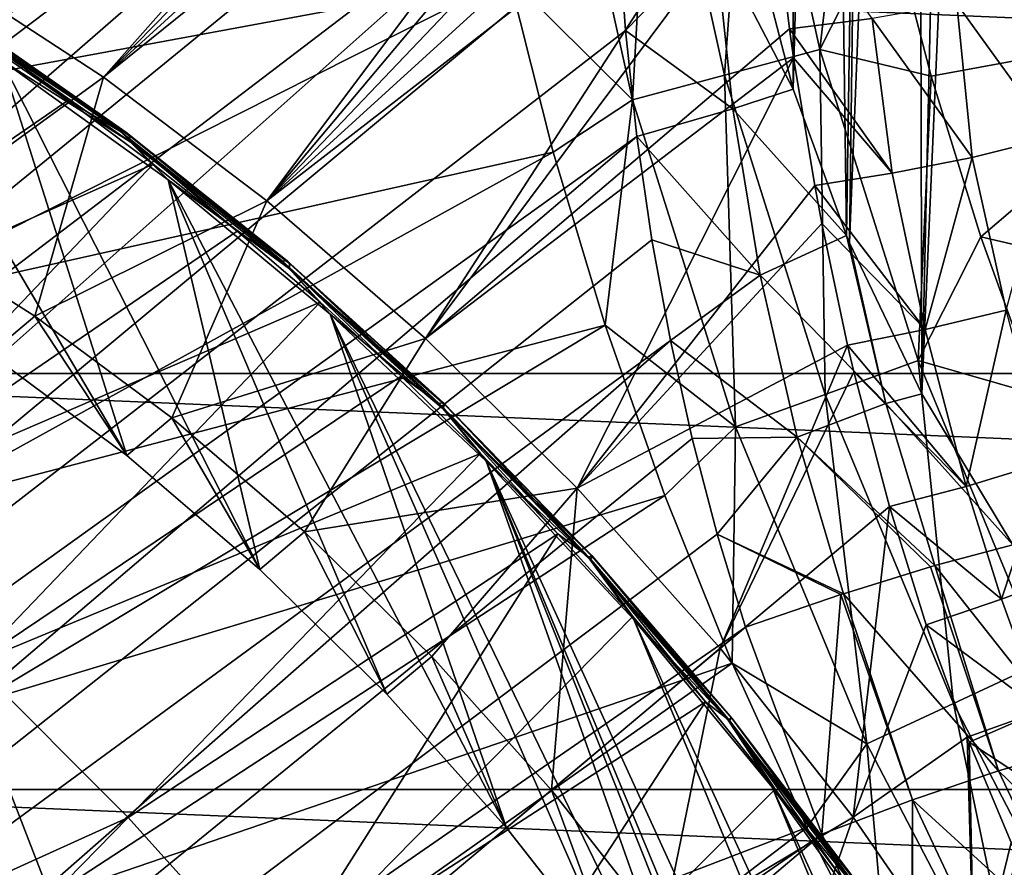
# Model space of a CAD drawing. Header units: metres. Extents: x -82 to 82, y -313 to 40.
# Tile 189 of 256: x -34.42 to -26.74, y -13.93 to -7.32. Entities that reach past the tile are written whole.
import ezdxf

# ---------------------------------------------------------------- set-up
doc = ezdxf.new("R2010")
doc.units = ezdxf.units.M
doc.layers.add('solid_505278_SW0001_CCC', color=7, linetype='CONTINUOUS')

msp = doc.modelspace()

# ---------------------------------------------------------------- linework, layer by layer
at = {"layer": 'solid_505278_SW0001_CCC'}
for points in [[(-25.126675, 10.574016, 18.957235), (-47.189945, -8.025766, 38.862278), (-46.701576, -7.144948, 40.205154)], [(-25.126675, 10.574016, 18.957235), (-25.28129, 10.303438, 18.681427), (-47.189945, -8.025766, 38.862278)], [(-25.28129, 10.303438, 18.681427), (-25.458252, 9.988089, 18.404537), (-47.189945, -8.025766, 38.862278)], [(-25.458252, 9.988089, 18.404537), (-25.660833, 9.618877, 18.125546), (-47.189945, -8.025766, 38.862278)], [(-25.660833, 9.618877, 18.125546), (-25.892649, 9.184609, 17.844055), (-47.189945, -8.025766, 38.862278)], [(-25.892649, 9.184609, 17.844055), (-47.544315, -9.022715, 37.559395), (-47.189945, -8.025766, 38.862278)], [(-25.892649, 9.184609, 17.844055), (-26.15667, 8.673134, 17.5611), (-47.544315, -9.022715, 37.559395)], [(-26.15667, 8.673134, 17.5611), (-26.301878, 8.383618, 17.41954), (-47.544315, -9.022715, 37.559395)], [(-26.301878, 8.383618, 17.41954), (-26.455378, 8.070251, 17.27841), (-47.544315, -9.022715, 37.559395)], [(-26.455378, 8.070251, 17.27841), (-47.760555, -10.123828, 36.312004), (-47.544315, -9.022715, 37.559395)], [(-26.455378, 8.070251, 17.27841), (-26.987282, 6.926168, 16.854023), (-47.760555, -10.123828, 36.312004)], [(-26.987282, 6.926168, 16.854023), (-27.285824, 6.237528, 16.651392), (-47.760555, -10.123828, 36.312004)], [(-27.285824, 6.237528, 16.651392), (-47.836273, -11.31734, 35.13353), (-47.760555, -10.123828, 36.312004)], [(-27.285824, 6.237528, 16.651392), (-27.598259, 5.472387, 16.461166), (-47.836273, -11.31734, 35.13353)], [(-27.384909, -10.23778, 15), (-27.042322, 5.082433, 15), (-26.680199, 5.944746, 15)], [(-26.675877, -11.415083, 15), (-27.384909, -10.23778, 15), (-26.680199, 5.944746, 15)], [(-27.598259, 5.472387, 16.461166), (-27.91514, 4.639678, 16.288202), (-47.836273, -11.31734, 35.13353)], [(-27.384909, -10.23778, 15), (-27.420057, 4.119402, 15), (-27.042322, 5.082433, 15)], [(-27.91514, 4.639678, 16.288202), (-47.770496, -12.587506, 34.039482), (-47.836273, -11.31734, 35.13353)], [(-27.91514, 4.639678, 16.288202), (-28.226326, 3.751992, 16.136257), (-47.770496, -12.587506, 34.039482)], [(-27.949022, -9.060345, 15), (-27.789658, 3.085094, 15), (-27.420057, 4.119402, 15)], [(-27.384909, -10.23778, 15), (-27.949022, -9.060345, 15), (-27.420057, 4.119402, 15)], [(-28.226326, 3.751992, 16.136257), (-28.522213, 2.824004, 16.007748), (-47.770496, -12.587506, 34.039482)], [(-27.973604, -9.00159, 15), (-28.12125, 2.038386, 15), (-27.789658, 3.085094, 15)], [(-27.949022, -9.060345, 15), (-27.973604, -9.00159, 15), (-27.789658, 3.085094, 15)], [(-28.522213, 2.824004, 16.007748), (-28.794975, 1.869844, 15.903681), (-47.770496, -12.587506, 34.039482)], [(-28.387667, -7.8601, 15), (-28.39287, 1.044979, 15), (-28.12125, 2.038386, 15)], [(-27.973604, -9.00159, 15), (-28.387667, -7.8601, 15), (-28.12125, 2.038386, 15)], [(-28.794975, 1.869844, 15.903681), (-47.563908, -13.921329, 33.041054), (-47.770496, -12.587506, 34.039482)], [(-28.794975, 1.869844, 15.903681), (-29.038921, 0.901737, 15.823969), (-47.563908, -13.921329, 33.041054)], [(-28.387667, -7.8601, 15), (-28.710794, -6.61439, 15), (-28.39287, 1.044979, 15)], [(-29.038921, 0.901737, 15.823969), (-29.250359, -0.070497, 15.767842), (-47.563908, -13.921329, 33.041054)], [(-29.250359, -0.070497, 15.767842), (-47.219147, -15.301506, 32.15123), (-47.563908, -13.921329, 33.041054)], [(-29.250359, -0.070497, 15.767842), (-29.427204, -1.039332, 15.734186), (-47.219147, -15.301506, 32.15123)], [(-29.427204, -1.039332, 15.734186), (-29.568556, -1.999146, 15.721783), (-47.219147, -15.301506, 32.15123)], [(-29.568556, -1.999146, 15.721783), (-46.740112, -16.712803, 31.379744), (-47.219147, -15.301506, 32.15123)], [(-29.568556, -1.999146, 15.721783), (-29.674345, -2.945798, 15.729449), (-46.740112, -16.712803, 31.379744)], [(-28.732809, -2.08359, 47.825283), (-35.068981, -6.919559, 53.138409), (-33.770077, -7.765861, 53.782539)], [(-28.739555, -2.631669, 48.351971), (-28.732809, -2.08359, 47.825283), (-33.770077, -7.765861, 53.782539)], [(-28.737202, -3.170725, 48.849476), (-28.739555, -2.631669, 48.351971), (-33.770077, -7.765861, 53.782539)], [(-29.674345, -2.945798, 15.729449), (-29.74506, -3.876308, 15.756105), (-46.740112, -16.712803, 31.379744)], [(-28.726219, -3.700184, 49.318398), (-28.737202, -3.170725, 48.849476), (-33.770077, -7.765861, 53.782539)], [(-28.726219, -3.700184, 49.318398), (-33.770077, -7.765861, 53.782539), (-32.495514, -8.730749, 54.29118)], [(-28.707253, -4.219639, 49.759521), (-28.726219, -3.700184, 49.318398), (-32.495514, -8.730749, 54.29118)], [(-29.74506, -3.876308, 15.756105), (-46.132221, -18.138931, 30.735613), (-46.740112, -16.712803, 31.379744)], [(-29.74506, -3.876308, 15.756105), (-29.781553, -4.78854, 15.800815), (-46.132221, -18.138931, 30.735613)], [(-28.680946, -4.728754, 50.173687), (-28.707253, -4.219639, 49.759521), (-32.495514, -8.730749, 54.29118)], [(-28.647684, -5.227032, 50.561554), (-28.680946, -4.728754, 50.173687), (-32.495514, -8.730749, 54.29118)], [(-29.781553, -4.78854, 15.800815), (-29.784897, -5.681079, 15.862787), (-46.132221, -18.138931, 30.735613)], [(-24.946812, -7.325066, -257.5), (-25.530142, -4.920547, -257.5), (-27.641197, -6.487464, -257.5)], [(-28.730688, -5.065995, -257.551117), (-29.489536, -5.199801, -257.704254), (-28.924128, -7.750196, -257.704254)], [(-28.179829, -7.550762, -257.551117), (-28.730688, -5.065995, -257.551117), (-28.924128, -7.750196, -257.704254)], [(-28.179829, -7.550762, -257.551117), (-27.911524, -5.202866, -257.5), (-28.730688, -5.065995, -257.551117)], [(-29.489536, -5.199801, -257.704254), (-30.222179, -5.328986, -257.956726), (-29.642723, -7.942744, -257.956726)], [(-28.924128, -7.750196, -257.704254), (-29.489536, -5.199801, -257.704254), (-29.642723, -7.942744, -257.956726)], [(-28.179829, -7.550762, -257.551117), (-27.641197, -6.487464, -257.5), (-27.911524, -5.202866, -257.5)], [(-28.608265, -5.714841, 50.924538), (-28.647684, -5.227032, 50.561554), (-32.495514, -8.730749, 54.29118)], [(-29.642723, -7.942744, -257.956726), (-30.222179, -5.328986, -257.956726), (-30.605251, -6.985368, -258.303833)], [(-30.887833, -5.605227, -258.303833), (-36.437901, -6.424902, -261.541443), (-36.122971, -8.00819, -261.541443)], [(-30.605251, -6.985368, -258.303833), (-30.887833, -5.605227, -258.303833), (-36.122971, -8.00819, -261.541443)], [(-29.784897, -5.681079, 15.862787), (-45.403316, -19.561682, 30.226973), (-46.132221, -18.138931, 30.735613)], [(-29.784897, -5.681079, 15.862787), (-29.756289, -6.552997, 15.941398), (-45.403316, -19.561682, 30.226973)], [(-28.608265, -5.714841, 50.924538), (-32.495514, -8.730749, 54.29118), (-31.258226, -9.804461, 54.659142)], [(-28.562752, -6.191542, 51.26305), (-28.608265, -5.714841, 50.924538), (-31.258226, -9.804461, 54.659142)], [(-28.417953, -7.38873, 52.041656), (-28.562752, -6.191542, 51.26305), (-31.258226, -9.804461, 54.659142)], [(-27.773697, -7.30961, 51.815266), (-28.562752, -6.191542, 51.26305), (-28.417953, -7.38873, 52.041656)], [(-28.179829, -7.550762, -257.551117), (-27.311754, -7.758291, -257.5), (-27.641197, -6.487464, -257.5)], [(-24.946812, -7.325066, -257.5), (-27.641197, -6.487464, -257.5), (-27.311754, -7.758291, -257.5)], [(-29.756289, -6.552997, 15.941398), (-29.697023, -7.40295, 16.036051), (-45.403316, -19.561682, 30.226973)], [(-29.001062, -6.687491, 15.305003), (-29.697023, -7.40295, 16.036051), (-29.756289, -6.552997, 15.941398)], [(-29.001062, -6.687491, 15.305003), (-28.710794, -6.61439, 15), (-28.387667, -7.8601, 15)], [(38.70929, -10.079229, -279.5), (-38.70929, -10.079229, -279.5), (-39.424614, -6.760169, -279.5)], [(39.424614, -6.760169, -279.5), (38.70929, -10.079229, -279.5), (-39.424614, -6.760169, -279.5)], [(-29.001062, -6.687491, 15.305003), (-28.860844, -8.013629, 15.494857), (-29.697023, -7.40295, 16.036051)], [(-29.001062, -6.687491, 15.305003), (-28.387667, -7.8601, 15), (-28.860844, -8.013629, 15.494857)], [(-33.588242, -10.719475, 52.244419), (-35.882618, -6.825092, 53.309341), (-34.565338, -7.634842, 54.007133)], [(-33.588242, -10.719475, 52.244419), (-34.656368, -9.925192, 51.805008), (-35.882618, -6.825092, 53.309341)], [(-30.605251, -6.985368, -258.303833), (-36.122971, -8.00819, -261.541443), (-35.739273, -9.576236, -261.541443)], [(-30.261034, -8.351444, -258.303833), (-30.605251, -6.985368, -258.303833), (-35.739273, -9.576236, -261.541443)], [(-35.392162, -8.941124, 50.92905), (-33.770077, -7.765861, 53.782539), (-35.068981, -6.919559, 53.138409)], [(-29.642723, -7.942744, -257.956726), (-30.605251, -6.985368, -258.303833), (-30.261034, -8.351444, -258.303833)], [(-26.359108, -8.234736, 52.203598), (-26.448784, -7.035003, 51.618484), (-27.112551, -7.195307, 51.675957)], [(-26.992241, -8.394501, 52.298878), (-27.112551, -7.195307, 51.675957), (-27.773697, -7.30961, 51.815266)], [(-26.992241, -8.394501, 52.298878), (-26.359108, -8.234736, 52.203598), (-27.112551, -7.195307, 51.675957)], [(-34.9305, -7.290338, 54.290424), (-34.72086, -7.483225, 54.523842), (-34.048935, -7.948409, 54.831913)], [(-34.9305, -7.290338, 54.290424), (-34.048935, -7.948409, 54.831913), (-33.637173, -8.190254, 54.879238)], [(-34.9305, -7.290338, 54.290424), (-33.637173, -8.190254, 54.879238), (-34.881859, -7.298961, 54.18235)], [(-34.881859, -7.298961, 54.18235), (-33.594963, -8.194404, 54.768234), (-34.848125, -7.331543, 54.07317)], [(-33.637173, -8.190254, 54.879238), (-33.594963, -8.194404, 54.768234), (-34.881859, -7.298961, 54.18235)], [(-34.848125, -7.331543, 54.07317), (-33.569149, -8.221477, 54.655449), (-34.831207, -7.386246, 53.969044)], [(-33.594963, -8.194404, 54.768234), (-33.569149, -8.221477, 54.655449), (-34.848125, -7.331543, 54.07317)], [(-27.617416, -8.515781, 52.471817), (-27.773697, -7.30961, 51.815266), (-28.417953, -7.38873, 52.041656)], [(-27.617416, -8.515781, 52.471817), (-26.992241, -8.394501, 52.298878), (-27.773697, -7.30961, 51.815266)], [(-24.946812, -7.325066, -257.5), (-27.311754, -7.758291, -257.5), (-26.924124, -9.01191, -257.5)], [(-24.137577, -9.663197, -257.5), (-24.946812, -7.325066, -257.5), (-26.924124, -9.01191, -257.5)], [(-29.697023, -7.40295, 16.036051), (-29.608393, -8.229837, 16.146132), (-45.403316, -19.561682, 30.226973)], [(-34.831207, -7.386246, 53.969044), (-33.561188, -8.269944, 54.547245), (-34.565338, -7.634842, 54.007133)], [(-33.569149, -8.221477, 54.655449), (-33.561188, -8.269944, 54.547245), (-34.831207, -7.386246, 53.969044)], [(-28.385159, -7.616496, 52.177921), (-28.417953, -7.38873, 52.041656), (-31.258226, -9.804461, 54.659142)], [(-28.860844, -8.013629, 15.494857), (-29.608393, -8.229837, 16.146132), (-29.697023, -7.40295, 16.036051)], [(-27.617416, -8.515781, 52.471817), (-28.417953, -7.38873, 52.041656), (-28.385159, -7.616496, 52.177921)], [(-37.315357, -10.193976, 60.590061), (-34.048935, -7.948409, 54.831913), (-34.72086, -7.483225, 54.523842)], [(-28.179829, -7.550762, -257.551117), (-28.924128, -7.750196, -257.704254), (-28.138588, -10.241609, -257.704254)], [(-27.414503, -9.978063, -257.551117), (-27.311754, -7.758291, -257.5), (-28.179829, -7.550762, -257.551117)], [(-27.414503, -9.978063, -257.551117), (-28.179829, -7.550762, -257.551117), (-28.138588, -10.241609, -257.704254)], [(-32.551895, -11.608262, 52.562305), (-34.565338, -7.634842, 54.007133), (-33.26659, -8.568683, 54.570732)], [(-33.561188, -8.269944, 54.547245), (-33.26659, -8.568683, 54.570732), (-34.565338, -7.634842, 54.007133)], [(-32.551895, -11.608262, 52.562305), (-33.588242, -10.719475, 52.244419), (-34.565338, -7.634842, 54.007133)], [(-28.385159, -7.616496, 52.177921), (-31.258226, -9.804461, 54.659142), (-30.074652, -10.972779, 54.881489)], [(-28.220913, -8.612063, 52.727417), (-28.385159, -7.616496, 52.177921), (-30.074652, -10.972779, 54.881489)], [(-27.617416, -8.515781, 52.471817), (-28.385159, -7.616496, 52.177921), (-28.220913, -8.612063, 52.727417)], [(-28.924128, -7.750196, -257.704254), (-29.642723, -7.942744, -257.956726), (-28.837667, -10.496053, -257.956726)], [(-28.138588, -10.241609, -257.704254), (-28.924128, -7.750196, -257.704254), (-28.837667, -10.496053, -257.956726)], [(-27.414503, -9.978063, -257.551117), (-26.924124, -9.01191, -257.5), (-27.311754, -7.758291, -257.5)], [(-35.392162, -8.941124, 50.92905), (-34.305637, -9.630954, 51.484474), (-33.770077, -7.765861, 53.782539)], [(-34.305637, -9.630954, 51.484474), (-32.495514, -8.730749, 54.29118), (-33.770077, -7.765861, 53.782539)], [(-28.860844, -8.013629, 15.494857), (-28.387667, -7.8601, 15), (-27.973604, -9.00159, 15)], [(-37.315357, -10.193976, 60.590061), (-33.383656, -8.444242, 55.104568), (-34.048935, -7.948409, 54.831913)], [(-33.637173, -8.190254, 54.879238), (-34.048935, -7.948409, 54.831913), (-33.383656, -8.444242, 55.104568)], [(-29.642723, -7.942744, -257.956726), (-30.261034, -8.351444, -258.303833), (-29.855873, -9.700702, -258.303833)], [(-28.837667, -10.496053, -257.956726), (-29.642723, -7.942744, -257.956726), (-29.855873, -9.700702, -258.303833)], [(-28.860844, -8.013629, 15.494857), (-28.6455, -9.311434, 15.729907), (-29.608393, -8.229837, 16.146132)], [(-28.860844, -8.013629, 15.494857), (-27.973604, -9.00159, 15), (-28.6455, -9.311434, 15.729907)], [(-33.637173, -8.190254, 54.879238), (-33.383656, -8.444242, 55.104568), (-32.726978, -8.969269, 55.341019)], [(-33.637173, -8.190254, 54.879238), (-32.726978, -8.969269, 55.341019), (-32.372478, -9.201404, 55.334614)], [(-33.637173, -8.190254, 54.879238), (-32.372478, -9.201404, 55.334614), (-33.594963, -8.194404, 54.768234)], [(-33.594963, -8.194404, 54.768234), (-32.336555, -9.200526, 55.221348), (-33.569149, -8.221477, 54.655449)], [(-32.372478, -9.201404, 55.334614), (-32.336555, -9.200526, 55.221348), (-33.594963, -8.194404, 54.768234)], [(-29.608393, -8.229837, 16.146132), (-44.560768, -20.966619, 29.859011), (-45.403316, -19.561682, 30.226973)], [(-29.608393, -8.229837, 16.146132), (-29.491426, -9.03531, 16.271564), (-44.560768, -20.966619, 29.859011)], [(-33.569149, -8.221477, 54.655449), (-32.318485, -9.221409, 55.10577), (-33.561188, -8.269944, 54.547245)], [(-32.336555, -9.200526, 55.221348), (-32.318485, -9.221409, 55.10577), (-33.569149, -8.221477, 54.655449)], [(-33.561188, -8.269944, 54.547245), (-32.319286, -9.262871, 54.994411), (-33.26659, -8.568683, 54.570732)], [(-32.318485, -9.221409, 55.10577), (-32.319286, -9.262871, 54.994411), (-33.561188, -8.269944, 54.547245)], [(-28.6455, -9.311434, 15.729907), (-29.491426, -9.03531, 16.271564), (-29.608393, -8.229837, 16.146132)], [(-26.727682, -9.584637, 52.799046), (-26.359108, -8.234736, 52.203598), (-26.992241, -8.394501, 52.298878)], [(-30.261034, -8.351444, -258.303833), (-35.739273, -9.576236, -261.541443), (-35.287548, -11.126051, -261.541443)], [(-29.855873, -9.700702, -258.303833), (-30.261034, -8.351444, -258.303833), (-35.287548, -11.126051, -261.541443)], [(-37.315357, -10.193976, 60.590061), (-36.028183, -11.223099, 61.053532), (-33.383656, -8.444242, 55.104568)], [(-36.028183, -11.223099, 61.053532), (-32.726978, -8.969269, 55.341019), (-33.383656, -8.444242, 55.104568)], [(-27.359221, -9.735271, 53.009003), (-26.992241, -8.394501, 52.298878), (-27.617416, -8.515781, 52.471817)], [(-27.359221, -9.735271, 53.009003), (-26.727682, -9.584637, 52.799046), (-26.992241, -8.394501, 52.298878)], [(-27.359221, -9.735271, 53.009003), (-27.617416, -8.515781, 52.471817), (-28.220913, -8.612063, 52.727417)], [(-30.62627, -13.623475, 52.819031), (-33.26659, -8.568683, 54.570732), (-32.001595, -9.615559, 54.993641)], [(-32.319286, -9.262871, 54.994411), (-32.001595, -9.615559, 54.993641), (-33.26659, -8.568683, 54.570732)], [(-31.560406, -12.580349, 52.754646), (-32.551895, -11.608262, 52.562305), (-33.26659, -8.568683, 54.570732)], [(-30.62627, -13.623475, 52.819031), (-31.560406, -12.580349, 52.754646), (-33.26659, -8.568683, 54.570732)], [(-28.165411, -8.907249, 52.875523), (-28.220913, -8.612063, 52.727417), (-30.074652, -10.972779, 54.881489)], [(-27.359221, -9.735271, 53.009003), (-28.220913, -8.612063, 52.727417), (-28.165411, -8.907249, 52.875523)], [(-34.305637, -9.630954, 51.484474), (-33.237526, -10.425226, 51.923878), (-32.495514, -8.730749, 54.29118)], [(-33.237526, -10.425226, 51.923878), (-31.258226, -9.804461, 54.659142), (-32.495514, -8.730749, 54.29118)], [(-27.96369, -9.858223, 53.304237), (-28.165411, -8.907249, 52.875523), (-30.074652, -10.972779, 54.881489)], [(-27.359221, -9.735271, 53.009003), (-28.165411, -8.907249, 52.875523), (-27.96369, -9.858223, 53.304237)], [(-36.028183, -11.223099, 61.053532), (-32.080826, -9.521951, 55.540565), (-32.726978, -8.969269, 55.341019)], [(-35.392162, -8.941124, 50.92905), (-34.656368, -9.925192, 51.805008), (-34.305637, -9.630954, 51.484474)], [(-32.372478, -9.201404, 55.334614), (-32.726978, -8.969269, 55.341019), (-32.080826, -9.521951, 55.540565)], [(-29.491426, -9.03531, 16.271564), (-29.347158, -9.820936, 16.412695), (-44.560768, -20.966619, 29.859011)], [(-28.6455, -9.311434, 15.729907), (-29.347158, -9.820936, 16.412695), (-29.491426, -9.03531, 16.271564)], [(-27.664667, -10.311892, 15.310871), (-28.6455, -9.311434, 15.729907), (-27.973604, -9.00159, 15)], [(-27.664667, -10.311892, 15.310871), (-27.973604, -9.00159, 15), (-27.949022, -9.060345, 15)], [(-27.664667, -10.311892, 15.310871), (-27.949022, -9.060345, 15), (-27.384909, -10.23778, 15)], [(-27.414503, -9.978063, -257.551117), (-26.479181, -10.245778, -257.5), (-26.924124, -9.01191, -257.5)], [(-24.137577, -9.663197, -257.5), (-26.924124, -9.01191, -257.5), (-26.479181, -10.245778, -257.5)], [(-32.372478, -9.201404, 55.334614), (-31.150274, -10.312708, 55.651562), (-32.336555, -9.200526, 55.221348)], [(-32.372478, -9.201404, 55.334614), (-32.080826, -9.521951, 55.540565), (-31.44709, -10.100669, 55.702625)], [(-32.372478, -9.201404, 55.334614), (-31.44709, -10.100669, 55.702625), (-31.150274, -10.312708, 55.651562)], [(-32.336555, -9.200526, 55.221348), (-31.120426, -10.306307, 55.53672), (-32.318485, -9.221409, 55.10577)], [(-31.150274, -10.312708, 55.651562), (-31.120426, -10.306307, 55.53672), (-32.336555, -9.200526, 55.221348)], [(-32.318485, -9.221409, 55.10577), (-31.109838, -10.320385, 55.419205), (-32.319286, -9.262871, 54.994411)], [(-32.319286, -9.262871, 54.994411), (-31.119108, -10.354147, 55.305649), (-32.001595, -9.615559, 54.993641)], [(-31.109838, -10.320385, 55.419205), (-31.119108, -10.354147, 55.305649), (-32.319286, -9.262871, 54.994411)], [(-31.120426, -10.306307, 55.53672), (-31.109838, -10.320385, 55.419205), (-32.318485, -9.221409, 55.10577)], [(-28.6455, -9.311434, 15.729907), (-28.356585, -10.57482, 16.012066), (-29.347158, -9.820936, 16.412695)], [(-27.664667, -10.311892, 15.310871), (-28.356585, -10.57482, 16.012066), (-28.6455, -9.311434, 15.729907)], [(-36.028183, -11.223099, 61.053532), (-34.77845, -12.342787, 61.392902), (-32.080826, -9.521951, 55.540565)], [(-34.77845, -12.342787, 61.392902), (-31.44709, -10.100669, 55.702625), (-32.080826, -9.521951, 55.540565)], [(-27.359221, -9.735271, 53.009003), (-27.039131, -10.95981, 53.418243), (-26.727682, -9.584637, 52.799046)], [(-26.727682, -9.584637, 52.799046), (-27.039131, -10.95981, 53.418243), (-26.408936, -10.769107, 53.172836)], [(-34.305637, -9.630954, 51.484474), (-34.656368, -9.925192, 51.805008), (-33.588242, -10.719475, 52.244419)], [(-34.305637, -9.630954, 51.484474), (-33.588242, -10.719475, 52.244419), (-33.237526, -10.425226, 51.923878)], [(-28.976055, -15.869784, 52.562305), (-32.001595, -9.615559, 54.993641), (-30.784918, -10.763356, 55.271042)], [(-31.119108, -10.354147, 55.305649), (-30.784918, -10.763356, 55.271042), (-32.001595, -9.615559, 54.993641)], [(-29.761204, -14.724556, 52.754646), (-30.62627, -13.623475, 52.819031), (-32.001595, -9.615559, 54.993641)], [(-28.976055, -15.869784, 52.562305), (-29.761204, -14.724556, 52.754646), (-32.001595, -9.615559, 54.993641)], [(-29.855873, -9.700702, -258.303833), (-35.287548, -11.126051, -261.541443), (-34.76865, -12.654686, -261.541443)], [(-29.390587, -11.030421, -258.303833), (-29.855873, -9.700702, -258.303833), (-34.76865, -12.654686, -261.541443)], [(-28.837667, -10.496053, -257.956726), (-29.855873, -9.700702, -258.303833), (-29.390587, -11.030421, -258.303833)], [(-27.359221, -9.735271, 53.009003), (-27.96369, -9.858223, 53.304237), (-27.039131, -10.95981, 53.418243)], [(-29.347158, -9.820936, 16.412695), (-43.615726, -22.335091, 29.636663), (-44.560768, -20.966619, 29.859011)], [(-29.347158, -9.820936, 16.412695), (-29.176775, -10.586627, 16.569757), (-43.615726, -22.335091, 29.636663)], [(-33.237526, -10.425226, 51.923878), (-32.201206, -11.313993, 52.241753), (-31.258226, -9.804461, 54.659142)], [(-32.201206, -11.313993, 52.241753), (-30.074652, -10.972779, 54.881489), (-31.258226, -9.804461, 54.659142)], [(-28.356585, -10.57482, 16.012066), (-29.176775, -10.586627, 16.569757), (-29.347158, -9.820936, 16.412695)], [(-27.96369, -9.858223, 53.304237), (-30.074652, -10.972779, 54.881489), (-28.957424, -12.223146, 54.955933)], [(-27.91456, -10.066761, 53.388016), (-27.96369, -9.858223, 53.304237), (-28.957424, -12.223146, 54.955933)], [(-27.039131, -10.95981, 53.418243), (-27.96369, -9.858223, 53.304237), (-27.91456, -10.066761, 53.388016)], [(-27.414503, -9.978063, -257.551117), (-28.138588, -10.241609, -257.704254), (-27.138897, -12.655076, -257.704254)], [(-26.440536, -12.329425, -257.551117), (-26.479181, -10.245778, -257.5), (-27.414503, -9.978063, -257.551117)], [(-26.440536, -12.329425, -257.551117), (-27.414503, -9.978063, -257.551117), (-27.138897, -12.655076, -257.704254)], [(37.71508, -13.325637, -279.5), (-37.71508, -13.325637, -279.5), (-38.70929, -10.079229, -279.5)], [(38.70929, -10.079229, -279.5), (37.71508, -13.325637, -279.5), (-38.70929, -10.079229, -279.5)], [(-34.77845, -12.342787, 61.392902), (-30.827635, -10.703726, 55.826721), (-31.44709, -10.100669, 55.702625)], [(-31.150274, -10.312708, 55.651562), (-31.44709, -10.100669, 55.702625), (-30.827635, -10.703726, 55.826721)], [(-27.638336, -11.116301, 53.750214), (-27.91456, -10.066761, 53.388016), (-28.957424, -12.223146, 54.955933)], [(-27.039131, -10.95981, 53.418243), (-27.91456, -10.066761, 53.388016), (-27.638336, -11.116301, 53.750214)], [(-28.138588, -10.241609, -257.704254), (-28.837667, -10.496053, -257.956726), (-27.813141, -12.969481, -257.956726)], [(-27.138897, -12.655076, -257.704254), (-28.138588, -10.241609, -257.704254), (-27.813141, -12.969481, -257.956726)], [(-27.664667, -10.311892, 15.310871), (-27.384909, -10.23778, 15), (-26.675877, -11.415083, 15)], [(-31.150274, -10.312708, 55.651562), (-29.98395, -11.511992, 55.826614), (-31.120426, -10.306307, 55.53672)], [(-31.150274, -10.312708, 55.651562), (-30.827635, -10.703726, 55.826721), (-30.224277, -11.32935, 55.912491)], [(-31.150274, -10.312708, 55.651562), (-30.224277, -11.32935, 55.912491), (-29.98395, -11.511992, 55.826614)], [(-31.120426, -10.306307, 55.53672), (-29.959898, -11.499628, 55.710903), (-31.109838, -10.320385, 55.419205)], [(-29.98395, -11.511992, 55.826614), (-29.959898, -11.499628, 55.710903), (-31.120426, -10.306307, 55.53672)], [(-31.109838, -10.320385, 55.419205), (-29.956451, -11.506364, 55.592316), (-31.119108, -10.354147, 55.305649)], [(-31.119108, -10.354147, 55.305649), (-29.973803, -11.531817, 55.477547), (-30.784918, -10.763356, 55.271042)], [(-29.956451, -11.506364, 55.592316), (-29.973803, -11.531817, 55.477547), (-31.119108, -10.354147, 55.305649)], [(-29.959898, -11.499628, 55.710903), (-29.956451, -11.506364, 55.592316), (-31.109838, -10.320385, 55.419205)], [(-27.664667, -10.311892, 15.310871), (-27.282749, -11.577979, 15.67667), (-28.356585, -10.57482, 16.012066)], [(-27.664667, -10.311892, 15.310871), (-26.675877, -11.415083, 15), (-27.282749, -11.577979, 15.67667)], [(-33.237526, -10.425226, 51.923878), (-33.588242, -10.719475, 52.244419), (-32.551895, -11.608262, 52.562305)], [(-33.237526, -10.425226, 51.923878), (-32.551895, -11.608262, 52.562305), (-32.201206, -11.313993, 52.241753)], [(-28.837667, -10.496053, -257.956726), (-29.390587, -11.030421, -258.303833), (-28.866114, -12.337922, -258.303833)], [(-27.813141, -12.969481, -257.956726), (-28.837667, -10.496053, -257.956726), (-28.866114, -12.337922, -258.303833)], [(-29.176775, -10.586627, 16.569757), (-28.981352, -11.332709, 16.743151), (-43.615726, -22.335091, 29.636663)], [(-28.356585, -10.57482, 16.012066), (-28.981352, -11.332709, 16.743151), (-29.176775, -10.586627, 16.569757)], [(-28.356585, -10.57482, 16.012066), (-27.997169, -11.797532, 16.343542), (-28.981352, -11.332709, 16.743151)], [(-27.318361, -11.588268, 15.712971), (-27.997169, -11.797532, 16.343542), (-28.356585, -10.57482, 16.012066)], [(-27.282749, -11.577979, 15.67667), (-27.318361, -11.588268, 15.712971), (-28.356585, -10.57482, 16.012066)], [(-34.77845, -12.342787, 61.392902), (-33.576813, -13.543488, 61.605286), (-30.827635, -10.703726, 55.826721)], [(-33.576813, -13.543488, 61.605286), (-30.224277, -11.32935, 55.912491), (-30.827635, -10.703726, 55.826721)], [(-30.784918, -10.763356, 55.271042), (-29.631016, -11.998379, 55.399693), (-23.956255, -25.700756, 49.029301)], [(-27.683992, -18.234549, 51.805008), (-30.784918, -10.763356, 55.271042), (-23.956255, -25.700756, 49.029301)], [(-29.973803, -11.531817, 55.477547), (-29.631016, -11.998379, 55.399693), (-30.784918, -10.763356, 55.271042)], [(-28.280729, -17.04472, 52.244419), (-28.976055, -15.869784, 52.562305), (-30.784918, -10.763356, 55.271042)], [(-27.683992, -18.234549, 51.805008), (-28.280729, -17.04472, 52.244419), (-30.784918, -10.763356, 55.271042)], [(-26.764187, -11.839758, 53.621681), (-26.408936, -10.769107, 53.172836), (-27.039131, -10.95981, 53.418243)], [(-26.764187, -11.839758, 53.621681), (-26.142344, -11.611043, 53.353741), (-26.408936, -10.769107, 53.172836)], [(-32.201206, -11.313993, 52.241753), (-31.209724, -12.286072, 52.434093), (-30.074652, -10.972779, 54.881489)], [(-31.209724, -12.286072, 52.434093), (-30.275579, -13.329209, 52.498478), (-30.074652, -10.972779, 54.881489)], [(-30.275579, -13.329209, 52.498478), (-28.957424, -12.223146, 54.955933), (-30.074652, -10.972779, 54.881489)], [(-26.764187, -11.839758, 53.621681), (-27.039131, -10.95981, 53.418243), (-27.638336, -11.116301, 53.750214)], [(-29.390587, -11.030421, -258.303833), (-34.76865, -12.654686, -261.541443), (-34.183567, -14.159228, -261.541443)], [(-28.866114, -12.337922, -258.303833), (-29.390587, -11.030421, -258.303833), (-34.183567, -14.159228, -261.541443)], [(-27.638336, -11.116301, 53.750214), (-28.957424, -12.223146, 54.955933), (-27.920057, -13.540524, 54.881489)], [(-27.349995, -12.038918, 53.979439), (-27.638336, -11.116301, 53.750214), (-27.920057, -13.540524, 54.881489)], [(-26.764187, -11.839758, 53.621681), (-27.638336, -11.116301, 53.750214), (-27.349995, -12.038918, 53.979439)], [(-28.981352, -11.332709, 16.743151), (-28.762028, -12.05919, 16.933319), (-43.615726, -22.335091, 29.636663)], [(-33.576813, -13.543488, 61.605286), (-32.433533, -14.814957, 61.688858), (-30.224277, -11.32935, 55.912491)], [(-32.201206, -11.313993, 52.241753), (-32.551895, -11.608262, 52.562305), (-31.560406, -12.580349, 52.754646)], [(-32.433533, -14.814957, 61.688858), (-29.638788, -11.975704, 55.959679), (-30.224277, -11.32935, 55.912491)], [(-32.201206, -11.313993, 52.241753), (-31.560406, -12.580349, 52.754646), (-31.209724, -12.286072, 52.434093)], [(-29.98395, -11.511992, 55.826614), (-30.224277, -11.32935, 55.912491), (-29.638788, -11.975704, 55.959679)], [(-28.016005, -11.803668, 16.359503), (-28.762028, -12.05919, 16.933319), (-28.981352, -11.332709, 16.743151)], [(-27.997169, -11.797532, 16.343542), (-28.016005, -11.803668, 16.359503), (-28.981352, -11.332709, 16.743151)], [(-26.159182, -12.999419, 15.691015), (-27.282749, -11.577979, 15.67667), (-26.675877, -11.415083, 15)], [(-29.98395, -11.511992, 55.826614), (-28.88628, -12.786115, 55.857853), (-29.959898, -11.499628, 55.710903)], [(-29.98395, -11.511992, 55.826614), (-29.638788, -11.975704, 55.959679), (-29.072886, -12.640895, 55.968151)], [(-29.98395, -11.511992, 55.826614), (-29.072886, -12.640895, 55.968151), (-28.88628, -12.786115, 55.857853)], [(-29.956451, -11.506364, 55.592316), (-28.87096, -12.766352, 55.623207), (-29.973803, -11.531817, 55.477547)], [(-29.959898, -11.499628, 55.710903), (-28.867687, -12.767417, 55.741985), (-29.956451, -11.506364, 55.592316)], [(-28.88628, -12.786115, 55.857853), (-28.867687, -12.767417, 55.741985), (-29.959898, -11.499628, 55.710903)], [(-28.867687, -12.767417, 55.741985), (-28.87096, -12.766352, 55.623207), (-29.956451, -11.506364, 55.592316)], [(-29.973803, -11.531817, 55.477547), (-28.895916, -12.782978, 55.508221), (-29.631016, -11.998379, 55.399693)], [(-28.87096, -12.766352, 55.623207), (-28.895916, -12.782978, 55.508221), (-29.973803, -11.531817, 55.477547)], [(-26.787489, -13.179655, 16.336615), (-27.997169, -11.797532, 16.343542), (-27.318361, -11.588268, 15.712971)], [(-26.787489, -13.179655, 16.336615), (-27.318361, -11.588268, 15.712971), (-27.282749, -11.577979, 15.67667)], [(-26.159182, -12.999419, 15.691015), (-26.787489, -13.179655, 16.336615), (-27.282749, -11.577979, 15.67667)], [(-26.448318, -12.709251, 53.737862), (-26.142344, -11.611043, 53.353741), (-26.764187, -11.839758, 53.621681)], [(-28.016005, -11.803668, 16.359503), (-28.16559, -13.673676, 17.443703), (-28.762028, -12.05919, 16.933319)], [(-27.458248, -13.405067, 16.922556), (-28.16559, -13.673676, 17.443703), (-28.016005, -11.803668, 16.359503)], [(-27.458248, -13.405067, 16.922556), (-28.016005, -11.803668, 16.359503), (-27.997169, -11.797532, 16.343542)], [(-26.787489, -13.179655, 16.336615), (-27.458248, -13.405067, 16.922556), (-27.997169, -11.797532, 16.343542)], [(-26.448318, -12.709251, 53.737862), (-26.764187, -11.839758, 53.621681), (-27.349995, -12.038918, 53.979439)], [(-32.433533, -14.814957, 61.688858), (-29.072886, -12.640895, 55.968151), (-29.638788, -11.975704, 55.959679)], [(-28.762028, -12.05919, 16.933319), (-42.578362, -23.652468, 29.56222), (-43.615726, -22.335091, 29.636663)], [(-28.16559, -13.673676, 17.443703), (-42.578362, -23.652468, 29.56222), (-28.762028, -12.05919, 16.933319)], [(-29.631016, -11.998379, 55.399693), (-23.931541, -24.465729, 50.190086), (-23.956255, -25.700756, 49.029301)], [(-29.631016, -11.998379, 55.399693), (-28.553232, -13.306249, 55.378197), (-23.931541, -24.465729, 50.190086)], [(-28.895916, -12.782978, 55.508221), (-28.553232, -13.306249, 55.378197), (-29.631016, -11.998379, 55.399693)], [(-27.030199, -12.917225, 54.110737), (-27.349995, -12.038918, 53.979439), (-27.920057, -13.540524, 54.881489)], [(-26.448318, -12.709251, 53.737862), (-27.349995, -12.038918, 53.979439), (-27.030199, -12.917225, 54.110737)], [(-31.209724, -12.286072, 52.434093), (-31.560406, -12.580349, 52.754646), (-30.62627, -13.623475, 52.819031)], [(-31.209724, -12.286072, 52.434093), (-30.62627, -13.623475, 52.819031), (-30.275579, -13.329209, 52.498478)], [(-30.275579, -13.329209, 52.498478), (-29.410501, -14.430303, 52.434093), (-28.957424, -12.223146, 54.955933)], [(-29.410501, -14.430303, 52.434093), (-27.920057, -13.540524, 54.881489), (-28.957424, -12.223146, 54.955933)], [(-37.711143, -15.416755, 66.983505), (-33.576813, -13.543488, 61.605286), (-34.77845, -12.342787, 61.392902)], [(-28.866114, -12.337922, -258.303833), (-34.183567, -14.159228, -261.541443), (-33.533417, -15.636814, -261.541443)], [(-28.283506, -13.620573, -258.303833), (-28.866114, -12.337922, -258.303833), (-33.533417, -15.636814, -261.541443)], [(-27.813141, -12.969481, -257.956726), (-28.866114, -12.337922, -258.303833), (-28.283506, -13.620573, -258.303833)], [(-26.440536, -12.329425, -257.551117), (-27.138897, -12.655076, -257.704254), (-25.932663, -14.97223, -257.704254)], [(-34.589653, -14.865743, -261.974609), (-34.183567, -14.159228, -261.541443), (-34.76865, -12.654686, -261.541443)], [(-32.433533, -14.814957, 61.688858), (-31.358356, -16.146347, 61.642918), (-29.072886, -12.640895, 55.968151)], [(-31.358356, -16.146347, 61.642918), (-28.528225, -13.32297, 55.937878), (-29.072886, -12.640895, 55.968151)], [(-28.88628, -12.786115, 55.857853), (-29.072886, -12.640895, 55.968151), (-28.528225, -13.32297, 55.937878)], [(-27.138897, -12.655076, -257.704254), (-27.813141, -12.969481, -257.956726), (-26.576939, -15.344203, -257.956726)], [(-25.932663, -14.97223, -257.704254), (-27.138897, -12.655076, -257.704254), (-26.576939, -15.344203, -257.956726)], [(-26.448318, -12.709251, 53.737862), (-27.030199, -12.917225, 54.110737), (-27.015209, -12.955538, 54.114407)], [(-26.093452, -13.559384, 53.760834), (-26.448318, -12.709251, 53.737862), (-27.015209, -12.955538, 54.114407)], [(-28.87096, -12.766352, 55.623207), (-27.865257, -14.086544, 55.511539), (-28.895916, -12.782978, 55.508221)], [(-28.895916, -12.782978, 55.508221), (-27.897261, -14.093922, 55.397335), (-28.553232, -13.306249, 55.378197)], [(-27.865257, -14.086544, 55.511539), (-27.897261, -14.093922, 55.397335), (-28.895916, -12.782978, 55.508221)], [(-28.88628, -12.786115, 55.857853), (-27.869297, -14.121118, 55.74493), (-28.867687, -12.767417, 55.741985)], [(-28.88628, -12.786115, 55.857853), (-28.528225, -13.32297, 55.937878), (-28.006409, -14.019931, 55.868954)], [(-28.88628, -12.786115, 55.857853), (-28.006409, -14.019931, 55.868954), (-27.869297, -14.121118, 55.74493)], [(-27.855759, -14.095783, 55.629627), (-27.865257, -14.086544, 55.511539), (-28.87096, -12.766352, 55.623207)], [(-28.867687, -12.767417, 55.741985), (-27.855759, -14.095783, 55.629627), (-28.87096, -12.766352, 55.623207)], [(-27.869297, -14.121118, 55.74493), (-27.855759, -14.095783, 55.629627), (-28.867687, -12.767417, 55.741985)], [(-27.813141, -12.969481, -257.956726), (-28.283506, -13.620573, -258.303833), (-27.643944, -14.875792, -258.303833)], [(-27.030199, -12.917225, 54.110737), (-27.920057, -13.540524, 54.881489), (-26.975014, -14.908995, 54.659142)], [(-26.576939, -15.344203, -257.956726), (-27.813141, -12.969481, -257.956726), (-27.643944, -14.875792, -258.303833)], [(-27.015209, -12.955538, 54.114407), (-27.030199, -12.917225, 54.110737), (-26.975014, -14.908995, 54.659142)], [(-26.688499, -13.739055, 54.148979), (-27.015209, -12.955538, 54.114407), (-26.975014, -14.908995, 54.659142)], [(-26.093452, -13.559384, 53.760834), (-27.015209, -12.955538, 54.114407), (-26.688499, -13.739055, 54.148979)], [(-25.447372, -14.471071, 16.377182), (-26.787489, -13.179655, 16.336615), (-26.159182, -12.999419, 15.691015)], [(-26.083523, -14.659958, 16.997234), (-27.458248, -13.405067, 16.922556), (-26.787489, -13.179655, 16.336615)], [(-25.447372, -14.471071, 16.377182), (-26.083523, -14.659958, 16.997234), (-26.787489, -13.179655, 16.336615)], [(36.44915, -16.476023, -279.5), (-36.44915, -16.476023, -279.5), (-37.71508, -13.325637, -279.5)], [(37.71508, -13.325637, -279.5), (36.44915, -16.476023, -279.5), (-37.71508, -13.325637, -279.5)], [(-31.358356, -16.146347, 61.642918), (-28.006409, -14.019931, 55.868954), (-28.528225, -13.32297, 55.937878)], [(-30.275579, -13.329209, 52.498478), (-30.62627, -13.623475, 52.819031), (-29.761204, -14.724556, 52.754646)], [(-30.275579, -13.329209, 52.498478), (-29.761204, -14.724556, 52.754646), (-29.410501, -14.430303, 52.434093)], [(-28.553232, -13.306249, 55.378197), (-24.049549, -23.157854, 51.261604), (-23.931541, -24.465729, 50.190086)], [(-28.553232, -13.306249, 55.378197), (-27.563959, -14.671926, 55.206802), (-24.049549, -23.157854, 51.261604)], [(-27.897261, -14.093922, 55.397335), (-27.563959, -14.671926, 55.206802), (-28.553232, -13.306249, 55.378197)], [(-27.458248, -13.405067, 16.922556), (-27.467567, -15.167238, 18.048855), (-28.16559, -13.673676, 17.443703)], [(-27.458248, -13.405067, 16.922556), (-27.455582, -15.190328, 18.059414), (-27.467567, -15.167238, 18.048855)], [(-26.754871, -14.900442, 17.559633), (-27.455582, -15.190328, 18.059414), (-27.458248, -13.405067, 16.922556)], [(-26.083523, -14.659958, 16.997234), (-26.754871, -14.900442, 17.559633), (-27.458248, -13.405067, 16.922556)], [(-37.711143, -15.416755, 66.983505), (-36.575092, -16.601664, 67.138634), (-33.576813, -13.543488, 61.605286)], [(-36.575092, -16.601664, 67.138634), (-32.433533, -14.814957, 61.688858), (-33.576813, -13.543488, 61.605286)], [(-29.410501, -14.430303, 52.434093), (-28.62536, -15.575521, 52.241753), (-27.920057, -13.540524, 54.881489)], [(-28.62536, -15.575521, 52.241753), (-26.975014, -14.908995, 54.659142), (-27.920057, -13.540524, 54.881489)], [(-28.16559, -13.673676, 17.443703), (-41.461132, -24.902836, 29.636663), (-42.578362, -23.652468, 29.56222)], [(-28.16559, -13.673676, 17.443703), (-27.467567, -15.167238, 18.048855), (-41.461132, -24.902836, 29.636663)], [(-28.283506, -13.620573, -258.303833), (-33.533417, -15.636814, -261.541443), (-32.819435, -17.084635, -261.541443)], [(-27.643944, -14.875792, -258.303833), (-28.283506, -13.620573, -258.303833), (-32.819435, -17.084635, -261.541443)], [(-26.637121, -13.854415, 54.147324), (-26.688499, -13.739055, 54.148979), (-26.975014, -14.908995, 54.659142)], [(-26.321251, -14.524739, 54.101028), (-26.637121, -13.854415, 54.147324), (-26.975014, -14.908995, 54.659142)]]:
    msp.add_3dface(points, dxfattribs=at)

doc.saveas('drawing.dxf')
